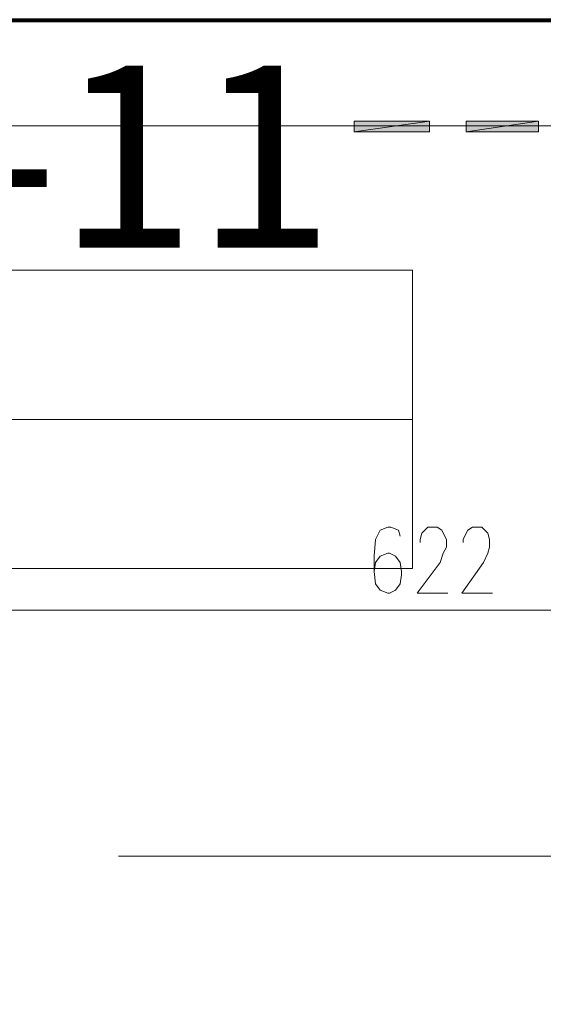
# Model space of a CAD drawing. Header units: inches. Extents: x 1504 to 12593, y -807 to 3183.
# Tile 77 of 256: x 3043 to 3187, y 1816 to 2086. Entities that reach past the tile are written whole.
import ezdxf

# ---------------------------------------------------------------- set-up
doc = ezdxf.new("R2010")
doc.units = ezdxf.units.IN
doc.header["$MEASUREMENT"] = 0
for name, color, linetype in [('at_Entity', 7, 'Continuous'), ('at_Rect', 7, 'Continuous'), ('at_Solid', 7, 'Continuous')]:
    doc.layers.add(name, color=color, linetype=linetype)

msp = doc.modelspace()

# ---------------------------------------------------------------- hatches: boundary and pattern name
at = {"layer": 'at_Solid', "lineweight": 15}
for points in [[(3155.9, 2055.57), (3155.9, 2058.52), (3135.2, 2055.57)], [(3155.9, 2058.52), (3135.2, 2055.57), (3135.2, 2058.52)], [(3185.85, 2055.57), (3185.85, 2058.52), (3165.99, 2055.57)], [(3185.85, 2058.52), (3165.99, 2055.57), (3165.99, 2058.52)]]:
    msp.add_hatch(color=7, dxfattribs=at).paths.add_polyline_path(points)

# ---------------------------------------------------------------- linework, layer by layer
at = {"lineweight": 100}
msp.add_lwpolyline([(2236.3, 2086.4), (3886.32, 2086.07), (3889.66, 680.04), (3653.02, 825.43), (3491.89, 823.56), (3490.02, 529.57), (2809.74, 529.57), (2809.74, 1931.09), (2247.38, 1931.09), (2247.38, 2086.16)], dxfattribs=at)
at = {"layer": 'at_Entity', "color": 7, "lineweight": 15}
for p, q in [((3467.19, 2057.26), (2972.97, 2057.26)), ((3635.72, 2057.26), (2972.97, 2057.26)), ((3155.9, 2058.52), (3135.2, 2055.57)), ((3155.9, 2058.52), (3135.2, 2055.57)), ((3135.2, 2055.57), (3135.2, 2058.52)), ((3135.2, 2058.52), (3155.9, 2058.52)), ((3135.2, 2055.57), (3135.2, 2058.52)), ((3155.9, 2055.57), (3155.9, 2058.52)), ((3185.85, 2058.52), (3165.99, 2055.57)), ((3185.85, 2058.52), (3165.99, 2055.57)), ((3165.99, 2055.57), (3165.99, 2058.52)), ((3165.99, 2058.52), (3185.85, 2058.52)), ((3185.85, 2055.57), (3185.85, 2058.52)), ((3135.2, 2055.57), (3155.9, 2055.57)), ((3165.99, 2055.57), (3185.85, 2055.57)), ((2756.29, 1976.58), (3151.21, 1976.58)), ((3142.34, 1946.16), (3141.11, 1943.63)), ((3144.46, 1947.01), (3142.34, 1946.16)), ((3145.3, 1947.01), (3144.46, 1947.01)), ((3147.42, 1946.16), (3145.3, 1947.01)), ((3147.86, 1944.47), (3147.42, 1946.16)), ((3153.33, 1943.63), (3153.78, 1945.32)), ((3153.78, 1945.32), (3154.61, 1946.16)), ((3154.61, 1946.16), (3155.45, 1947.01)), ((3155.45, 1947.01), (3157.96, 1947.01)), ((3157.96, 1947.01), (3159.24, 1946.16)), ((3159.24, 1946.16), (3159.69, 1945.32)), ((3159.69, 1945.32), (3160.53, 1943.63)), ((3165.16, 1943.63), (3165.99, 1945.32)), ((3165.99, 1945.32), (3166.44, 1946.16)), ((3166.44, 1946.16), (3167.72, 1947.01)), ((3167.72, 1947.01), (3170.23, 1947.01)), ((3170.23, 1947.01), (3171.07, 1946.16)), ((3171.07, 1946.16), (3171.91, 1945.32)), ((3171.91, 1945.32), (3172.35, 1943.63)), ((3141.11, 1943.63), (3140.67, 1938.98)), ((3153.33, 1942.78), (3153.33, 1943.63)), ((3160.53, 1943.63), (3160.53, 1941.52)), ((3165.16, 1942.78), (3165.16, 1943.63)), ((3172.35, 1943.63), (3172.35, 1941.52)), ((3144.46, 1939.83), (3142.34, 1938.98)), ((3144.91, 1939.83), (3144.46, 1939.83)), ((3146.58, 1938.98), (3144.91, 1939.83)), ((3159.69, 1939.83), (3158.85, 1937.29)), ((3160.53, 1941.52), (3159.69, 1939.83)), ((3171.91, 1939.83), (3170.68, 1937.29)), ((3172.35, 1941.52), (3171.91, 1939.83)), ((3140.67, 1938.98), (3140.67, 1934.76)), ((3141.11, 1937.29), (3140.67, 1934.76)), ((3142.34, 1938.98), (3141.11, 1937.29)), ((3147.86, 1937.29), (3146.58, 1938.98)), ((3148.25, 1934.76), (3147.86, 1937.29)), ((3158.85, 1937.29), (3152.49, 1928.85)), ((3170.68, 1937.29), (3164.77, 1928.85)), ((3140.67, 1934.76), (3141.11, 1931.38)), ((3148.25, 1933.92), (3148.25, 1934.76)), ((3147.86, 1931.38), (3148.25, 1933.92)), ((3141.11, 1931.38), (3142.34, 1929.69)), ((3142.34, 1929.69), (3144.46, 1928.85)), ((3144.46, 1928.85), (3144.91, 1928.85)), ((3144.91, 1928.85), (3146.58, 1929.69)), ((3146.58, 1929.69), (3147.86, 1931.38)), ((3152.49, 1928.85), (3160.92, 1928.85)), ((3164.77, 1928.85), (3173.19, 1928.85)), ((3461.67, 1924.2), (2852.19, 1924.2)), ((3211.24, 1856.61), (3070.54, 1856.61))]:
    msp.add_line(p, q, dxfattribs=at)
at = {"layer": 'at_Rect', "color": 7, "lineweight": 15}
for p, q in [((2904.53, 2017.55), (3151.21, 2017.55)), ((3151.21, 1935.6), (3151.21, 2017.55)), ((3151.21, 1935.6), (2904.53, 1935.6))]:
    msp.add_line(p, q, dxfattribs=at)

# ---------------------------------------------------------------- texts
at = {"insert": (2970.31, 2073.76), "char_height": 50, "attachment_point": 1}
msp.add_mtext_dynamic_manual_height_columns('{\\fTimes New Roman|b1|i0|c238|p18;W-11}', width=165.9546, gutter_width=1, heights=[0], dxfattribs=at)

doc.saveas('drawing.dxf')
